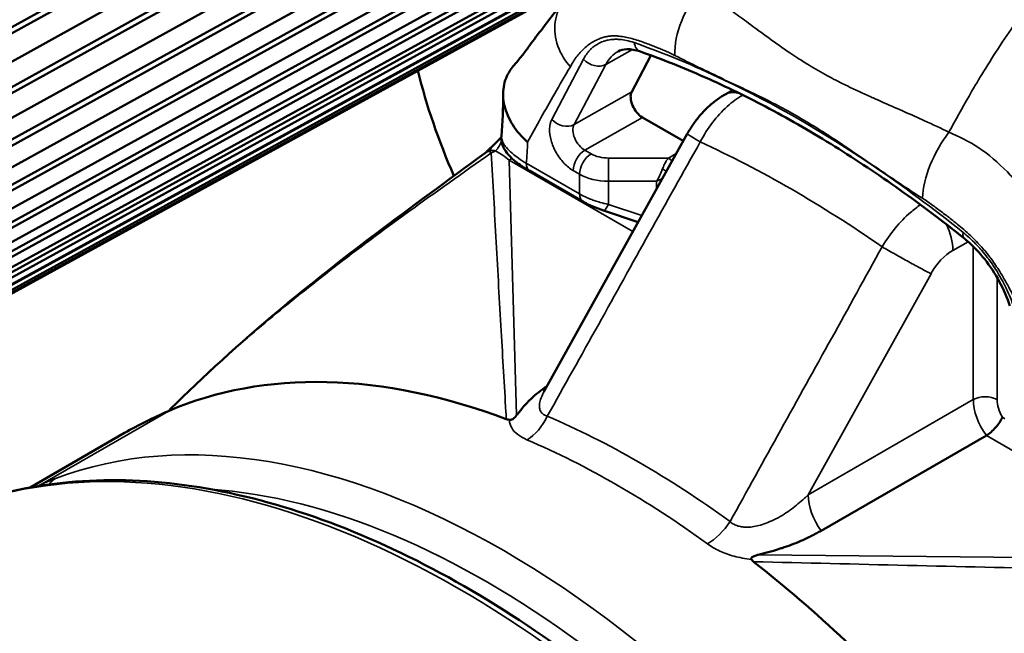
# Model space of a CAD drawing. Header units: millimetres. Extents: x 0 to 1891, y -60 to 594.
# Tile 57 of 118: x 677.08 to 682.96, y 169.54 to 173.2. Entities that reach past the tile are written whole.
import ezdxf

# ---------------------------------------------------------------- set-up
doc = ezdxf.new("R2010")
doc.units = ezdxf.units.MM
doc.layers.add('Sichtbar (ISO)', color=7, linetype='Continuous', lineweight=50)
doc.layers.add('Sichtbar schmal (ISO)', color=7, linetype='Continuous', lineweight=35)

msp = doc.modelspace()

# ---------------------------------------------------------------- linework, layer by layer
at = {"layer": 'Sichtbar (ISO)'}
for p, q in [((676.9268, 173.0989), (682.9741, 176.4571)), ((682.9878, 176.4271), (676.9732, 173.0871)), ((676.9454, 172.905), (682.9587, 176.2362)), ((676.8585, 172.7042), (682.9045, 176.0534)), ((682.9166, 176.023), (676.9034, 172.692)), ((676.8615, 172.5213), (682.8728, 175.8441)), ((676.7595, 172.3353), (682.8034, 175.6761)), ((682.8138, 175.6455), (676.8026, 172.3228)), ((676.747, 172.1648), (682.7555, 175.4798)), ((676.6303, 171.9947), (682.6714, 175.3277)), ((682.6801, 175.2971), (676.6717, 171.9822)), ((676.6026, 171.8379), (682.6078, 175.1458)), ((676.4718, 171.6847), (682.5096, 175.0106)), ((682.5165, 174.9803), (676.5114, 171.6724)), ((676.4294, 171.5428), (682.4306, 174.8443)), ((676.2852, 171.4075), (682.3189, 174.727)), ((682.324, 174.6971), (676.3229, 171.3956)), ((676.2286, 171.2815), (682.2251, 174.5774)), ((676.0717, 171.1649), (682.1007, 174.4788)), ((682.104, 174.4495), (676.1075, 171.1536)), ((676.0014, 171.0558), (681.9927, 174.347)), ((675.8327, 170.9586), (681.8565, 174.2676)), ((681.8579, 174.2392), (675.8666, 170.9481)), ((675.7495, 170.8673), (681.7351, 174.1545)), ((681.5874, 174.0676), (675.6019, 170.7804)), ((680.7379, 172.7727), (680.8527, 172.9907)), ((680.3311, 172.8549), (680.3315, 172.8551)), ((681.296, 172.7575), (681.3413, 172.7829)), ((681.3788, 172.804), (681.3789, 172.804)), ((680.802, 172.6195), (681.0454, 172.479)), ((680.2153, 170.9838), (681.0691, 172.5217)), ((680.1286, 172.3002), (680.4463, 172.1168)), ((680.5683, 172.0633), (680.7758, 171.9934)), ((677.7094, 170.7342), (677.1456, 170.4087)), ((681.8691, 170.15), (682.8556, 170.7196))]:
    msp.add_line(p, q, dxfattribs=at)
for centre, major_axis, ratio, start_param, end_param in [((681.1388, 172.572), (1.25, -2.1651), 0.57735, 4.2466, 4.523079), ((680.802, 172.7012), (0.05, -0.0866), 0.577527, 3.490663, 5.497497), ((681.1388, 172.572), (-1.25, 2.1651), 0.57735, 4.347133, 4.347275), ((679.9697, 172.2257), (-0.0933, 0.1892), 0.754049, 0.130827, 0.130865), ((681.0894, 172.4128), (0.025, -0.0433), 0.577463, 1.429478, 1.431605), ((680.1786, 172.3868), (-0.05, -0.0866), 0.57735, 6.283105, 6.283185), ((681.1388, 172.572), (1.25, -2.1651), 0.57735, 4.52996, 4.529963), ((682.553, 173.3885), (-1.25, 2.1651), 0.57735, 1.766272, 1.766293), ((682.553, 173.3885), (0.85, -1.4722), 0.57735, 5.397594, 5.397598), ((682.553, 173.3885), (0.85, -1.4722), 0.57735, 5.5579, 5.55799), ((681.4085, 164.3271), (-3.6991, 6.407), 0.57735, 6.214647, 6.283185)]:
    msp.add_ellipse(centre, major_axis=major_axis, ratio=ratio, start_param=start_param, end_param=end_param, dxfattribs=at)
for points, knots in [([(680.0351, 172.933), (680.0581, 172.9593), (680.0719, 172.9753), (680.0998, 173.0109), (680.1139, 173.0299), (680.1751, 173.1138), (680.2362, 173.1934), (680.303, 173.2793), (680.3191, 173.3003), (680.3336, 173.3199)], [0, 0, 0, 0, 0.0343301, 0.0343301, 0.0654089, 0.0654089, 0.1587369, 0.1587369, 0.1905486, 0.1905486, 0.1905486, 0.1905486]), ([(680.7901, 173.0132), (680.7591, 173.0241), (680.7311, 173.0283), (680.6873, 173.0266), (680.6705, 173.0217), (680.6562, 173.0137)], [0, 0, 0, 0, 0.03101715, 0.03101715, 0.06049575, 0.06049575, 0.06049575, 0.06049575]), ([(682.725, 171.8954), (682.5971, 171.998), (682.4684, 172.0955), (682.2098, 172.2794), (682.0801, 172.3659), (681.8204, 172.5274), (681.6904, 172.6024), (681.4312, 172.7405), (681.3019, 172.8036), (681.0447, 172.9177), (680.9168, 172.9686), (680.7901, 173.0132)], [4.5197954, 4.5197954, 4.5197954, 4.5197954, 4.5968328, 4.5968328, 4.6738703, 4.6738703, 4.7509077, 4.7509077, 4.8279451, 4.8279451, 4.9049826, 4.9049826, 4.9049826, 4.9049826]), ([(680.1162, 172.4724), (680.0814, 172.5031), (680.0203, 172.5727), (679.9704, 172.6906), (679.9657, 172.8042), (679.9967, 172.8843), (680.0267, 172.9234), (680.0351, 172.933)], [0, 0, 0, 0, 0.2, 0.4, 0.6, 0.8, 0.8694653, 0.8694653, 0.8694653, 0.8694653]), ([(681.0693, 172.5215), (681.0798, 172.5405), (681.0913, 172.559), (681.116, 172.5949), (681.1292, 172.6122), (681.1574, 172.6455), (681.1723, 172.6615), (681.2041, 172.692), (681.221, 172.7064), (681.2568, 172.7335), (681.2758, 172.7461), (681.2961, 172.7574)], [3.8981836, 3.8981836, 3.8981836, 3.8981836, 4.0637665, 4.0637665, 4.2293494, 4.2293494, 4.3949323, 4.3949323, 4.5605152, 4.5605152, 4.7260981, 4.7260981, 4.7260981, 4.7260981]), ([(679.9021, 172.4447), (679.9029, 172.4455), (679.9038, 172.4463), (679.9047, 172.4471), (679.9089, 172.4512), (679.913, 172.4551), (679.917, 172.459), (679.9201, 172.462), (679.9232, 172.465), (679.9262, 172.468), (679.9275, 172.4693), (679.9288, 172.4706), (679.9301, 172.4719), (679.9351, 172.4768), (679.9397, 172.4816), (679.9441, 172.4862), (679.9451, 172.4872), (679.9461, 172.4882), (679.947, 172.4892), (679.9511, 172.4935), (679.9549, 172.4976), (679.9585, 172.5016), (679.9587, 172.5018), (679.9589, 172.502), (679.9591, 172.5023)], [0, 0, 0, 0, 0.03417, 0.03417, 0.03417, 0.201019, 0.201019, 0.201019, 0.3333333, 0.3333333, 0.3333333, 0.3930317, 0.3930317, 0.3930317, 0.6171713, 0.6171713, 0.6171713, 0.6666667, 0.6666667, 0.6666667, 0.8789692, 0.8789692, 0.8789692, 0.891464, 0.891464, 0.891464, 0.891464]), ([(680.1286, 172.3002), (680.0958, 172.3192), (680.0672, 172.3382), (680.0168, 172.3785), (679.9952, 172.3997), (679.9727, 172.4383), (679.9673, 172.45), (679.9599, 172.4769), (679.9581, 172.4923), (679.9595, 172.5078)], [0, 0, 0, 0, 0.02693461, 0.02693461, 0.05703913, 0.05703913, 0.06840475, 0.06840475, 0.08038263, 0.08038263, 0.08038263, 0.08038263]), ([(677.9841, 170.8779), (678.175, 171.0674), (678.3972, 171.2716), (678.8147, 171.6204), (679.0089, 171.7727), (679.4206, 172.0845), (679.6397, 172.2443), (679.8585, 172.4041)], [0, 0, 0, 0, 0.1814411, 0.1814411, 0.327842, 0.327842, 0.4937561, 0.4937561, 0.4937561, 0.4937561]), ([(679.859, 172.4044), (679.8595, 172.4049), (679.8599, 172.4053), (679.8604, 172.4058), (679.8653, 172.4102), (679.87, 172.4146), (679.8747, 172.419), (679.8771, 172.4212), (679.8795, 172.4234), (679.8818, 172.4256), (679.8888, 172.432), (679.8955, 172.4384), (679.9021, 172.4447)], [0.311229, 0.311229, 0.311229, 0.311229, 0.3333333, 0.3333333, 0.3333333, 0.5540188, 0.5540188, 0.5540188, 0.6666667, 0.6666667, 0.6666667, 1, 1, 1, 1]), ([(680.5683, 172.0633), (680.5475, 172.0703), (680.526, 172.0785), (680.487, 172.0954), (680.4688, 172.1042), (680.4505, 172.1144), (680.4484, 172.1156), (680.4463, 172.1168)], [0, 0, 0, 0, 0.01341052, 0.01341052, 0.02582366, 0.02582366, 0.02747665, 0.02747665, 0.02747665, 0.02747665]), ([(682.9958, 171.4934), (682.9799, 171.542), (682.9584, 171.5918), (682.9076, 171.6861), (682.8777, 171.7317), (682.813, 171.8136), (682.7774, 171.8509), (682.7361, 171.8864), (682.7305, 171.891), (682.725, 171.8954)], [0, 0, 0, 0, 0.0322586, 0.0322586, 0.064304, 0.064304, 0.0964855, 0.0964855, 0.1014294, 0.1014294, 0.1014294, 0.1014294]), ([(677.9714, 170.8654), (678.2563, 170.9876), (678.5753, 171.0465), (679.2594, 171.0308), (679.618, 170.9547), (679.9888, 170.8171)], [0.0000057, 0.0000057, 0.0000057, 0.0000057, 0.3206486, 0.3206486, 0.6427156, 0.6427156, 0.6427156, 0.6427156]), ([(680.2323, 171.0145), (680.1968, 170.9902), (680.1644, 170.9644), (680.1144, 170.917), (680.0967, 170.8978), (680.0731, 170.8689), (680.0681, 170.8627), (680.0581, 170.8499), (680.0541, 170.8447), (680.05, 170.8396)], [-0.06967261, -0.06967261, -0.06967261, -0.06967261, -0.03698328, -0.03698328, -0.01302907, -0.01302907, -0.0058798, -0.0058798, -0.0000051, -0.0000051, -0.0000051, -0.0000051]), ([(679.9888, 170.8171), (679.9898, 170.8167), (679.9945, 170.8151), (680.0008, 170.8136), (680.0054, 170.813), (680.0077, 170.8128)], [0.0000088, 0.0000088, 0.0000088, 0.0000088, 0.3333333, 0.6666667, 1, 1, 1, 1]), ([(680.05, 170.8396), (680.0473, 170.8361), (680.0442, 170.8325), (680.0382, 170.8261), (680.0348, 170.8229), (680.0284, 170.8182), (680.0256, 170.8165), (680.0204, 170.8143), (680.0182, 170.8136), (680.0145, 170.8129), (680.0131, 170.8127), (680.0103, 170.8126), (680.009, 170.8126), (680.0077, 170.8128)], [0.00000305, 0.00000305, 0.00000305, 0.00000305, 0.00391622, 0.00391622, 0.00731313, 0.00731313, 0.0096937, 0.0096937, 0.0112884, 0.0112884, 0.01223052, 0.01223052, 0.01316175, 0.01316175, 0.01316175, 0.01316175]), ([(682.951, 170.8278), (682.9472, 170.8191), (682.9418, 170.8093), (682.9351, 170.799), (682.9283, 170.7887), (682.9203, 170.778), (682.9115, 170.7679), (682.9028, 170.7577), (682.8932, 170.7482), (682.8837, 170.7399), (682.8741, 170.7317), (682.8645, 170.7247), (682.8556, 170.7196)], [0, 0, 0, 0, 0.25, 0.25, 0.25, 0.5, 0.5, 0.5, 0.75, 0.75, 0.75, 1, 1, 1, 1]), ([(683.0143, 158.6584), (683.3677, 158.8625), (683.6651, 159.1624), (684.1221, 159.9254), (684.2792, 160.3912), (684.4368, 161.4447), (684.4347, 162.0343), (684.2703, 163.2732), (684.1077, 163.9224), (683.6394, 165.2141), (683.3339, 165.8564), (682.611, 167.0701), (682.1937, 167.6413), (681.2887, 168.6557), (680.801, 169.0986), (679.803, 169.8113), (679.2926, 170.0808), (678.3004, 170.4158), (677.8182, 170.4818), (677.0166, 170.4066), (676.6838, 170.3033), (676.3893, 170.1333)], [2.356194, 2.356194, 2.356194, 2.356194, 2.666888, 2.666888, 2.983938, 2.983938, 3.306061, 3.306061, 3.628535, 3.628535, 3.950577, 3.950577, 4.272458, 4.272458, 4.594553, 4.594553, 4.917078, 4.917078, 5.238879, 5.238879, 5.497787, 5.497787, 5.497787, 5.497787]), ([(681.4935, 170.0062), (681.4978, 170.0073), (681.5022, 170.0085), (681.5067, 170.0096), (681.5166, 170.0122), (681.5268, 170.0149), (681.5373, 170.0177), (681.5473, 170.0203), (681.5575, 170.0231), (681.5679, 170.026), (681.5735, 170.0275), (681.5791, 170.0291), (681.5848, 170.0308), (681.5997, 170.0351), (681.615, 170.0398), (681.6307, 170.0449), (681.6324, 170.0454), (681.6341, 170.046), (681.6358, 170.0465), (681.6533, 170.0523), (681.6714, 170.0586), (681.69, 170.0656), (681.7086, 170.0726), (681.7277, 170.0803), (681.7472, 170.0888), (681.7629, 170.0956), (681.7788, 170.1029), (681.795, 170.1107), (681.799, 170.1127), (681.8031, 170.1147), (681.8071, 170.1167), (681.819, 170.1226), (681.8309, 170.1289), (681.843, 170.1354), (681.8516, 170.1401), (681.8603, 170.145), (681.8691, 170.15)], [0.0000856, 0.0000856, 0.0000856, 0.0000856, 0.0443014, 0.0443014, 0.0443014, 0.1428571, 0.1428571, 0.1428571, 0.2359782, 0.2359782, 0.2359782, 0.2857143, 0.2857143, 0.2857143, 0.4147891, 0.4147891, 0.4147891, 0.4285714, 0.4285714, 0.4285714, 0.5714286, 0.5714286, 0.5714286, 0.7142857, 0.7142857, 0.7142857, 0.8285832, 0.8285832, 0.8285832, 0.8571429, 0.8571429, 0.8571429, 0.9402838, 0.9402838, 0.9402838, 1, 1, 1, 1]), ([(681.4523, 169.9787), (681.4518, 169.9797), (681.4514, 169.9806), (681.451, 169.9825), (681.451, 169.9835), (681.4515, 169.9861), (681.4523, 169.9876), (681.4553, 169.9911), (681.4579, 169.9929), (681.4653, 169.997), (681.4706, 169.9991), (681.4813, 170.0028), (681.4875, 170.0046), (681.4935, 170.0062)], [0.00000444, 0.00000444, 0.00000444, 0.00000444, 0.00084089, 0.00084089, 0.00168898, 0.00168898, 0.00312459, 0.00312459, 0.00526585, 0.00526585, 0.00833068, 0.00833068, 0.01186703, 0.01186703, 0.01186703, 0.01186703]), ([(681.4523, 169.9787), (681.4548, 169.9742), (681.4588, 169.9701), (681.4641, 169.9656), (681.4647, 169.9651), (681.4655, 169.9645)], [-0.905693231, -0.905693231, -0.905693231, -0.905693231, -0.901524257, -0.901524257, -0.900925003, -0.900925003, -0.900925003, -0.900925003]), ([(681.4655, 169.9645), (681.8365, 169.6738), (682.2007, 169.3327), (682.8827, 168.5597), (683.1979, 168.1346), (683.4828, 167.6834)], [0.0000028, 0.0000028, 0.0000028, 0.0000028, 0.3197331, 0.3197331, 0.6380686, 0.6380686, 0.6380686, 0.6380686])]:
    msp.add_open_spline(points, degree=3, knots=knots, dxfattribs=at)
for points in [[(679.9595, 172.5086), (679.9669, 172.5909), (679.9699, 172.6732), (679.9697, 172.7587)], [(681.3726, 172.8069), (681.3726, 172.8069), (681.3726, 172.8068), (681.3725, 172.8068)], [(679.9595, 172.5086), (679.9595, 172.5085), (679.9595, 172.5084), (679.9595, 172.5083)], [(679.9595, 172.5078), (679.9595, 172.508), (679.9595, 172.5081), (679.9595, 172.5083)], [(679.8585, 172.4041), (679.8587, 172.4042), (679.8589, 172.4044), (679.859, 172.4044)], [(680.2144, 170.9822), (680.2144, 170.9822), (680.2144, 170.9823), (680.2145, 170.9824)], [(677.984, 170.8779), (677.9802, 170.8741), (677.9763, 170.8703), (677.9725, 170.8665)]]:
    msp.add_open_spline(points, degree=3, dxfattribs=at)
at = {"layer": 'Sichtbar schmal (ISO)'}
for p, q in [((680.7433, 173.0252), (680.5831, 172.9368)), ((680.4493, 172.968), (680.2599, 172.6083)), ((680.5831, 172.9368), (680.3937, 172.577)), ((680.2872, 172.7787), (680.2871, 172.7787)), ((680.7379, 172.7727), (680.3937, 172.577)), ((681.3635, 172.767), (681.3635, 172.7669)), ((681.4407, 172.7755), (681.4407, 172.7755)), ((680.4577, 172.4239), (680.802, 172.6195)), ((680.4577, 172.4239), (680.4953, 172.4022)), ((680.9573, 172.3773), (681.0039, 172.4042)), ((680.7451, 171.9381), (680.0065, 172.3645)), ((680.05, 170.8396), (680.0065, 172.3645)), ((680.4256, 172.1626), (680.1079, 172.346)), ((680.9573, 172.3773), (680.5993, 172.3773)), ((681.0905, 172.3726), (681.0906, 172.3726)), ((681.3635, 172.3689), (681.3635, 172.3689)), ((680.4256, 172.2803), (680.388, 172.302)), ((680.4256, 172.1626), (680.4256, 172.2803)), ((680.5989, 172.2385), (680.8862, 172.2385)), ((680.5989, 172.2385), (680.5989, 172.1003)), ((680.8862, 172.1922), (680.8862, 172.2385)), ((680.7979, 172.0333), (680.5989, 172.1003)), ((682.7475, 171.8765), (682.6557, 171.825)), ((682.7777, 171.8483), (682.7777, 170.9337)), ((681.7912, 170.3641), (682.525, 171.6858)), ((682.9191, 170.9337), (682.9191, 171.6638)), ((681.7912, 170.3641), (682.7777, 170.9337)), ((677.9714, 170.8654), (677.2173, 170.43)), ((682.951, 170.8278), (682.9667, 170.8187)), ((684.1347, 169.981), (682.8556, 170.7196)), ((684.1347, 169.981), (681.4935, 170.0062))]:
    msp.add_line(p, q, dxfattribs=at)
for centre, major_axis, ratio, start_param, end_param in [((681.3149, 173.1474), (-0.22, -0.3554), 0.651518, 4.428952, 5.51879), ((681.7347, 166.6841), (-3.6284, 6.2845), 0.57735, 5.584482, 5.690381), ((680.8233, 173.1075), (-0.0332, -0.0943), 0.677184, 5.381068, 6.283191), ((680.9045, 172.5799), (-0.2516, 0.432), 0.577036, 6.269979, 6.630084), ((680.52, 173.0088), (-0.0885, 0.0466), 0.767256, 1.120282, 2.677116), ((681.7347, 166.6841), (-3.6284, 6.2845), 0.57735, 5.41108, 5.584482), ((681.4183, 172.5394), (-0.1223, 0.218), 0.585396, 5.701061, 6.282444), ((680.3306, 172.6491), (0.0885, -0.0466), 0.767256, 4.261879, 5.818708), ((680.4588, 172.5061), (-0.0506, 0.0862), 0.598502, 0.344475, 2.351476), ((682.7437, 172.3225), (-0.1992, -0.3675), 0.497584, 4.395573, 5.485424), ((679.8921, 172.497), (-0.0292, -0.0956), 0.694438, 0.872519, 1.623379), ((680.0339, 172.4727), (-0.013, -0.3961), 0.207603, 1.25186, 1.576704), ((681.6899, 166.0937), (-3.7346, 6.4684), 0.577344, 5.394816, 5.600747), ((679.9697, 172.2257), (-0.0933, 0.1892), 0.754049, 6.239111, 6.414012), ((679.8285, 172.4991), (0.0282, -0.096), 0.808597, 0.36945, 0.753267), ((679.9454, 172.3018), (-0.0686, 0.1156), 0.198201, 5.732693, 6.083042), ((679.991, 172.3024), (-0.2281, -0.0941), 0.545222, 4.780935, 4.896135), ((680.0046, 172.1682), (-0.2273, 0.267), 0.404993, 5.148917, 5.481257), ((680.4587, 172.3428), (-0.05, -0.0866), 0.57735, 3.940952, 5.497784), ((680.4963, 172.3211), (0.05, 0.0866), 0.577348, 0.799354, 2.356191), ((680.6013, 172.4651), (-0.15, -0.0018), 0.585355, 0.778322, 1.549813), ((680.0065, 172.4461), (-0.05, -0.0866), 0.57735, 0.785398, 1.008201), ((680.1786, 172.3868), (-0.05, -0.0866), 0.57735, 5.497855, 6.283105), ((680.6003, 172.2963), (0, -0.1), 0.017012, 3.767011, 5.3278), ((680.9578, 172.3368), (-0.025, 0.0433), 0.561117, 4.868689, 5.497653), ((681.9511, 166.2348), (-3.8182, 6.6133), 0.57735, 5.459586, 5.459653), ((680.6023, 172.3841), (0.25, 0.0018), 0.582165, 3.92277, 4.694224), ((680.8876, 172.2962), (0.0438, 0.0995), 0.232297, 4.198855, 4.984351), ((680.9224, 172.3047), (-0.0404, 0.0294), 0.127179, 4.248305, 4.825744), ((681.7347, 166.6841), (-3.6284, 6.2845), 0.57735, 5.305194, 5.41108), ((680.8876, 172.2962), (-0.0967, -0.0543), 0.463979, 1.30159, 1.667651), ((680.4963, 172.2034), (-0.05, -0.0866), 0.57735, 5.497787, 6.283195), ((680.6003, 172.1581), (-0.0319, -0.0948), 0.205005, 6.283182, 7.269742), ((682.479, 171.9271), (-0.1223, 0.218), 0.585396, 3.934137, 4.635662), ((682.7876, 171.9734), (-0.0626, -0.078), 0.456168, 5.577198, 6.283185), ((682.6532, 171.6202), (0.1247, 0.216), 0.57735, 0.772126, 1.599944), ((679.9733, 165.1882), (-2.9657, 5.1368), 0.57735, 4.805452, 6.190122), ((682.8484, 170.8929), (0.1, 0), 0.57735, 0.785398, 2.356194), ((682.9545, 170.8316), (-0.125, 0.2165), 0.57735, 0.785398, 1.762351), ((683.0252, 170.8725), (-0.075, 0.1299), 0.57735, 0.785398, 1.581536), ((679.7018, 164.3958), (3.3125, -5.7374), 0.57735, 0, 3.141593), ((680.0896, 170.9091), (0.0983, 0.2299), 0.646744, 3.85375, 4.664693), ((680.7794, 165.6535), (3.0046, -5.2042), 0.57735, 2.227358, 2.485034), ((680.6512, 165.5796), (2.9657, -5.1368), 0.57735, 2.227349, 2.48504), ((677.3637, 170.3285), (-0.0533, 0.1402), 0.812963, 0.130756, 0.536001), ((679.1182, 163.5761), (-1.4307, 7.0017), 0.576857, 0.119195, 0.12789), ((677.287, 170.2975), (-0.0593, 0.1378), 0.81111, 0.095749, 0.261055), ((679.8672, 165.1269), (-2.8907, 5.0069), 0.57735, 4.805455, 5.912375), ((681.968, 170.2621), (0.125, -0.2165), 0.57735, 3.926991, 4.903943), ((681.2128, 170.2607), (0.147, 0.2022), 0.498386, 3.983654, 4.794646), ((677.7219, 163.2527), (-3.3125, 5.7374), 0.57735, 3.230365, 6.194412)]:
    msp.add_ellipse(centre, major_axis=major_axis, ratio=ratio, start_param=start_param, end_param=end_param, dxfattribs=at)
for points, knots in [([(683.2341, 173.4663), (683.2177, 173.4452), (683.2015, 173.4239), (683.1854, 173.4025), (683.1375, 173.339), (683.0907, 173.2743), (683.0449, 173.2085), (683.0361, 173.1957), (683.0272, 173.1829), (683.0184, 173.17), (682.9819, 173.1167), (682.946, 173.0626), (682.9108, 173.0079), (682.8791, 172.9585), (682.848, 172.9086), (682.8174, 172.8581), (682.8059, 172.8389), (682.7944, 172.8197), (682.783, 172.8005), (682.7414, 172.73), (682.7009, 172.6585), (682.6615, 172.586), (682.6516, 172.5678), (682.6417, 172.5495), (682.632, 172.5311)], [0, 0, 0, 0, 0.0733528, 0.0733528, 0.0733528, 0.2911082, 0.2911082, 0.2911082, 0.3333333, 0.3333333, 0.3333333, 0.5086602, 0.5086602, 0.5086602, 0.6666667, 0.6666667, 0.6666667, 0.7264998, 0.7264998, 0.7264998, 0.9450947, 0.9450947, 0.9450947, 1, 1, 1, 1]), ([(681.1541, 173.3844), (681.1971, 173.3559), (681.2405, 173.3256), (681.2847, 173.2938), (681.3011, 173.282), (681.3175, 173.27), (681.3341, 173.2579), (681.3634, 173.2365), (681.393, 173.2145), (681.4231, 173.1922), (681.4564, 173.1674), (681.4903, 173.1423), (681.5249, 173.117), (681.5358, 173.1089), (681.5469, 173.1009), (681.558, 173.0928), (681.5984, 173.0635), (681.6398, 173.0341), (681.6824, 173.0054), (681.6982, 172.9948), (681.7142, 172.9842), (681.7304, 172.9738), (681.7521, 172.9598), (681.7742, 172.9459), (681.7966, 172.9324), (681.8323, 172.9107), (681.8689, 172.8896), (681.9061, 172.8693), (681.9226, 172.8603), (681.9393, 172.8514), (681.9561, 172.8427), (681.979, 172.8308), (682.0022, 172.8192), (682.0255, 172.8078), (682.0718, 172.7852), (682.1185, 172.7636), (682.165, 172.7427), (682.1749, 172.7383), (682.1848, 172.7339), (682.1946, 172.7295), (682.2383, 172.71), (682.2815, 172.691), (682.3238, 172.6725), (682.3586, 172.6572), (682.3929, 172.6422), (682.4261, 172.6274), (682.4464, 172.6183), (682.4663, 172.6094), (682.4858, 172.6005), (682.5371, 172.5771), (682.5858, 172.5542), (682.632, 172.5311)], [0, 0, 0, 0, 0.104297, 0.104297, 0.104297, 0.142857, 0.142857, 0.142857, 0.210683, 0.210683, 0.210683, 0.285714, 0.285714, 0.285714, 0.309596, 0.309596, 0.309596, 0.396385, 0.396385, 0.396385, 0.428571, 0.428571, 0.428571, 0.471771, 0.471771, 0.471771, 0.540761, 0.540761, 0.540761, 0.571429, 0.571429, 0.571429, 0.613347, 0.613347, 0.613347, 0.696599, 0.696599, 0.696599, 0.714286, 0.714286, 0.714286, 0.79258, 0.79258, 0.79258, 0.857143, 0.857143, 0.857143, 0.896593, 0.896593, 0.896593, 1, 1, 1, 1]), ([(680.3336, 173.3199), (680.3063, 173.283), (680.2873, 173.238), (680.2808, 173.1905), (680.2742, 173.1425), (680.2805, 173.0917), (680.2971, 173.0454), (680.3137, 172.999), (680.3405, 172.9571), (680.3714, 172.9226)], [0.2525344, 0.2525344, 0.2525344, 0.2525344, 0.5, 0.5, 0.5, 0.75, 0.75, 0.75, 1, 1, 1, 1]), ([(680.3714, 172.9226), (680.3774, 172.9341), (680.3838, 172.9451), (680.3905, 172.9558), (680.3972, 172.9664), (680.4043, 172.9767), (680.4118, 172.9865), (680.4192, 172.9962), (680.427, 173.0055), (680.4352, 173.0143), (680.4432, 173.0228), (680.4516, 173.0309), (680.4603, 173.0385), (680.4687, 173.0458), (680.4775, 173.0526), (680.4866, 173.059), (680.4954, 173.0651), (680.5046, 173.0707), (680.514, 173.0758), (680.5226, 173.0804), (680.5316, 173.0847), (680.5407, 173.0884), (680.5488, 173.0918), (680.5572, 173.0947), (680.5656, 173.0974), (680.573, 173.0996), (680.5805, 173.1017), (680.5883, 173.1032), (680.5955, 173.1047), (680.6029, 173.1057), (680.6104, 173.1063), (680.6185, 173.107), (680.6268, 173.1073), (680.6353, 173.1072), (680.645, 173.107), (680.6549, 173.1064), (680.6649, 173.1053), (680.6763, 173.104), (680.6879, 173.1022), (680.6995, 173.0999), (680.7126, 173.0974), (680.7258, 173.0943), (680.7389, 173.0907), (680.7522, 173.0871), (680.7655, 173.0831), (680.7787, 173.0788), (680.7908, 173.0749), (680.8028, 173.0707), (680.8148, 173.0663), (680.8256, 173.0623), (680.8365, 173.0582), (680.8473, 173.054), (680.8572, 173.0501), (680.8671, 173.0462), (680.877, 173.0422), (680.8863, 173.0385), (680.8955, 173.0348), (680.9047, 173.031), (680.9143, 173.0271), (680.9238, 173.0233), (680.9333, 173.0193), (680.9436, 173.0149), (680.9539, 173.0104), (680.9641, 173.0056), (680.9747, 173.0007), (680.9852, 172.9955), (680.9958, 172.9901)], [0, 0, 0, 0, 0.055294, 0.055294, 0.055294, 0.110675, 0.110675, 0.110675, 0.16563, 0.16563, 0.16563, 0.219101, 0.219101, 0.219101, 0.270911, 0.270911, 0.270911, 0.320874, 0.320874, 0.320874, 0.3668, 0.3668, 0.3668, 0.407441, 0.407441, 0.407441, 0.442857, 0.442857, 0.442857, 0.475777, 0.475777, 0.475777, 0.51132, 0.51132, 0.51132, 0.552284, 0.552284, 0.552284, 0.599241, 0.599241, 0.599241, 0.651898, 0.651898, 0.651898, 0.704851, 0.704851, 0.704851, 0.752957, 0.752957, 0.752957, 0.796642, 0.796642, 0.796642, 0.836861, 0.836861, 0.836861, 0.874654, 0.874654, 0.874654, 0.914027, 0.914027, 0.914027, 0.956486, 0.956486, 0.956486, 1, 1, 1, 1]), ([(680.4493, 172.968), (680.4547, 172.9783), (680.4605, 172.9878), (680.4668, 172.9967), (680.4732, 173.0057), (680.4801, 173.0141), (680.4874, 173.0218), (680.492, 173.0267), (680.4968, 173.0313), (680.5017, 173.0356), (680.5047, 173.0382), (680.5078, 173.0407), (680.5109, 173.0432), (680.5193, 173.0496), (680.5281, 173.0555), (680.5373, 173.0605), (680.5465, 173.0656), (680.5562, 173.07), (680.5662, 173.0736), (680.5683, 173.0744), (680.5704, 173.0751), (680.5725, 173.0758), (680.5806, 173.0784), (680.5889, 173.0806), (680.5973, 173.0822), (680.608, 173.0843), (680.6191, 173.0857), (680.6303, 173.0863), (680.6393, 173.0868), (680.6484, 173.0868), (680.6577, 173.0863), (680.6604, 173.0862), (680.6632, 173.086), (680.6659, 173.0858), (680.679, 173.0848), (680.6924, 173.0828), (680.706, 173.0799), (680.7212, 173.0767), (680.7367, 173.0723), (680.7526, 173.0667)], [0, 0, 0, 0, 0.094153, 0.094153, 0.094153, 0.189675, 0.189675, 0.189675, 0.25, 0.25, 0.25, 0.286301, 0.286301, 0.286301, 0.383095, 0.383095, 0.383095, 0.479849, 0.479849, 0.479849, 0.5, 0.5, 0.5, 0.576617, 0.576617, 0.576617, 0.673142, 0.673142, 0.673142, 0.75, 0.75, 0.75, 0.772639, 0.772639, 0.772639, 0.880464, 0.880464, 0.880464, 1, 1, 1, 1]), ([(680.9958, 172.9901), (681.0423, 172.9659), (681.1391, 172.9179), (681.237, 172.8718), (681.2887, 172.8475), (681.2903, 172.8451)], [0, 0, 0, 0, 0.4722723, 0.9848708, 0.9999723, 0.9999723, 0.9999723, 0.9999723]), ([(680.1162, 172.4724), (680.1424, 172.5201), (680.1693, 172.5686), (680.1959, 172.6165), (680.2225, 172.6643), (680.2488, 172.7116), (680.2777, 172.7622), (680.3066, 172.8128), (680.3382, 172.8667), (680.3714, 172.9226)], [0, 0, 0, 0, 0.333333, 0.333333, 0.333333, 0.666667, 0.666667, 0.666667, 1, 1, 1, 1]), ([(681.2903, 172.8451), (681.3379, 172.8221), (681.3852, 172.8016), (681.4328, 172.7793), (681.477, 172.7586), (681.5215, 172.7363), (681.566, 172.7135), (681.6053, 172.6932), (681.6447, 172.6725), (681.6841, 172.6506), (681.7206, 172.6305), (681.7571, 172.6093), (681.7935, 172.5873), (681.832, 172.564), (681.8704, 172.5398), (681.9088, 172.5152), (681.9525, 172.4871), (681.9961, 172.4586), (682.0396, 172.4287), (682.0862, 172.3967), (682.1326, 172.3631), (682.1792, 172.3319)], [0, 0, 0, 0, 0.160913, 0.160913, 0.160913, 0.310782, 0.310782, 0.310782, 0.443318, 0.443318, 0.443318, 0.565818, 0.565818, 0.565818, 0.695062, 0.695062, 0.695062, 0.842284, 0.842284, 0.842284, 1, 1, 1, 1]), ([(681.4014, 172.7535), (681.3695, 172.7354), (681.3377, 172.7122), (681.3073, 172.6847), (681.2764, 172.6567), (681.2469, 172.6243), (681.2198, 172.5886), (681.1927, 172.5529), (681.1682, 172.514), (681.147, 172.4732)], [0.0049126, 0.0049126, 0.0049126, 0.0049126, 0.3333333, 0.3333333, 0.3333333, 0.6666667, 0.6666667, 0.6666667, 0.9999919, 0.9999919, 0.9999919, 0.9999919]), ([(680.2599, 172.6083), (680.2514, 172.5922), (680.243, 172.5548), (680.2525, 172.4831), (680.2833, 172.4094), (680.3313, 172.3438), (680.368, 172.3136), (680.388, 172.302)], [0.0000044, 0.0000044, 0.0000044, 0.0000044, 0.2, 0.4, 0.6, 0.8, 0.9999965, 0.9999965, 0.9999965, 0.9999965]), ([(681.147, 172.4732), (681.1262, 172.4853), (681.0914, 172.506), (681.0713, 172.519), (681.069, 172.5214), (681.0691, 172.5216)], [0.0000007, 0.0000007, 0.0000007, 0.0000007, 0.25, 0.5, 0.5977944, 0.5977944, 0.5977944, 0.5977944]), ([(682.632, 172.5311), (682.6889, 172.5068), (682.7518, 172.4769), (682.8107, 172.4381), (682.8695, 172.3992), (682.9238, 172.352), (682.9809, 172.2938), (683.0044, 172.2698), (683.0285, 172.2437), (683.0518, 172.2177), (683.0849, 172.1807), (683.1166, 172.1438), (683.1431, 172.1131), (683.1882, 172.0608), (683.2192, 172.0276), (683.2666, 171.9769), (683.3068, 171.934), (683.3581, 171.8781), (683.4106, 171.8191), (683.4201, 171.8083), (683.4297, 171.7975), (683.4392, 171.7866), (683.5012, 171.716), (683.5631, 171.6439), (683.6258, 171.5657)], [0, 0, 0, 0, 0.166667, 0.166667, 0.166667, 0.333333, 0.333333, 0.333333, 0.402232, 0.402232, 0.402232, 0.5, 0.5, 0.5, 0.666667, 0.666667, 0.666667, 0.807671, 0.807671, 0.807671, 0.833333, 0.833333, 0.833333, 1, 1, 1, 1]), ([(680.1079, 172.346), (680.074, 172.3658), (680.0449, 172.3871), (680.0236, 172.4057), (680.0099, 172.4177), (679.9991, 172.4285), (679.99, 172.4392), (679.985, 172.445), (679.9805, 172.4508), (679.9765, 172.4567), (679.965, 172.4738), (679.9581, 172.4926), (679.9595, 172.5083)], [0, 0, 0, 0, 0.3333333, 0.3333333, 0.3333333, 0.5495032, 0.5495032, 0.5495032, 0.6666667, 0.6666667, 0.6666667, 1, 1, 1, 1]), ([(679.8827, 172.4178), (679.8833, 172.418), (679.8839, 172.4182), (679.8845, 172.4184), (679.8873, 172.4194), (679.8901, 172.4201), (679.8929, 172.4207), (679.8958, 172.4213), (679.8988, 172.4217), (679.9018, 172.4219), (679.9048, 172.4221), (679.9079, 172.4221), (679.9111, 172.4219), (679.9141, 172.4217), (679.9173, 172.4214), (679.9204, 172.4208), (679.9217, 172.4206), (679.923, 172.4203), (679.9242, 172.42)], [0, 0, 0, 0, 0.0453916, 0.0453916, 0.0453916, 0.2549902, 0.2549902, 0.2549902, 0.4715277, 0.4715277, 0.4715277, 0.6923897, 0.6923897, 0.6923897, 0.911349, 0.911349, 0.911349, 1, 1, 1, 1]), ([(679.9888, 170.8171), (679.988, 170.8311), (679.9872, 170.8452), (679.9864, 170.8592), (679.977, 171.0202), (679.9674, 171.1817), (679.958, 171.3437), (679.9479, 171.5198), (679.9381, 171.6964), (679.9283, 171.8737), (679.9185, 172.051), (679.9087, 172.2289), (679.8989, 172.4075)], [0, 0, 0, 0, 0.026766, 0.026766, 0.026766, 0.333333, 0.333333, 0.333333, 0.666667, 0.666667, 0.666667, 1, 1, 1, 1]), ([(680.9216, 172.3131), (680.9247, 172.3215), (680.9315, 172.338), (680.944, 172.3602), (680.9527, 172.3722), (680.9573, 172.3773)], [0, 0, 0, 0, 0.3333333, 0.6666667, 0.9999964, 0.9999964, 0.9999964, 0.9999964]), ([(682.1792, 172.3319), (682.1816, 172.3319), (682.2338, 172.2962), (682.3317, 172.2292), (682.4277, 172.166), (682.4737, 172.1368)], [0.0000313, 0.0000313, 0.0000313, 0.0000313, 0.023418, 0.5332837, 1, 1, 1, 1]), ([(680.5989, 172.1003), (680.5817, 172.1038), (680.5649, 172.1079), (680.5493, 172.1123), (680.5437, 172.1139), (680.5382, 172.1156), (680.5329, 172.1172), (680.5235, 172.1202), (680.5146, 172.1231), (680.506, 172.1262), (680.4964, 172.1297), (680.487, 172.1333), (680.4776, 172.1372), (680.4735, 172.1388), (680.4694, 172.1406), (680.4654, 172.1424), (680.4516, 172.1485), (680.438, 172.1553), (680.4256, 172.1626)], [0.0000001, 0.0000001, 0.0000001, 0.0000001, 0.2449203, 0.2449203, 0.2449203, 0.3333333, 0.3333333, 0.3333333, 0.4907265, 0.4907265, 0.4907265, 0.6666667, 0.6666667, 0.6666667, 0.7426279, 0.7426279, 0.7426279, 0.9999998, 0.9999998, 0.9999998, 0.9999998]), ([(682.4737, 172.1368), (682.4842, 172.1301), (682.5051, 172.1162), (682.5354, 172.0946), (682.5644, 172.0728), (682.5932, 172.0513), (682.6232, 172.0286), (682.656, 172.0031), (682.6922, 171.9739), (682.7308, 171.9409), (682.769, 171.9058), (682.8038, 171.8711), (682.8338, 171.8384), (682.8595, 171.8078), (682.8828, 171.7776), (682.9058, 171.7449), (682.9305, 171.7075), (682.9568, 171.6646), (682.9836, 171.6172), (683.0099, 171.5663), (683.0349, 171.5133), (683.0582, 171.4588), (683.0794, 171.4035), (683.0921, 171.3667), (683.0981, 171.3484)], [0, 0, 0, 0, 0.043539, 0.086053, 0.12549, 0.16334, 0.203611, 0.247339, 0.295437, 0.348471, 0.401358, 0.448486, 0.489702, 0.525626, 0.558662, 0.593699, 0.633878, 0.679395, 0.72915, 0.78091, 0.834343, 0.889285, 0.944681, 1, 1, 1, 1]), ([(682.4622, 172.0981), (682.4422, 172.0846), (682.4222, 172.0692), (682.4027, 172.0522), (682.3709, 172.0247), (682.3402, 171.993), (682.3115, 171.9583), (682.2828, 171.9235), (682.2562, 171.8858), (682.2327, 171.8464)], [0.127526, 0.127526, 0.127526, 0.127526, 0.3333333, 0.3333333, 0.3333333, 0.6666667, 0.6666667, 0.6666667, 0.9999935, 0.9999935, 0.9999935, 0.9999935]), ([(682.7169, 171.9326), (682.7296, 171.9224), (682.7421, 171.9117), (682.7543, 171.9005), (682.7668, 171.8891), (682.779, 171.8772), (682.7911, 171.8648), (682.798, 171.8576), (682.805, 171.8502), (682.8118, 171.8426), (682.8168, 171.8371), (682.8218, 171.8314), (682.8268, 171.8257), (682.8385, 171.8121), (682.8499, 171.798), (682.8611, 171.7835), (682.8722, 171.769), (682.883, 171.7541), (682.8935, 171.7388), (682.8947, 171.7371), (682.8958, 171.7354), (682.897, 171.7337), (682.9062, 171.7201), (682.9151, 171.7062), (682.9236, 171.6921), (682.9333, 171.6762), (682.9426, 171.66), (682.9513, 171.6437), (682.957, 171.6331), (682.9625, 171.6225), (682.9677, 171.6118), (682.9706, 171.606), (682.9735, 171.6001), (682.9763, 171.5941), (682.9844, 171.5769), (682.9919, 171.5594), (682.999, 171.5419), (683.0067, 171.5227), (683.0137, 171.5033), (683.0202, 171.4837)], [0, 0, 0, 0, 0.095706, 0.095706, 0.095706, 0.193241, 0.193241, 0.193241, 0.25, 0.25, 0.25, 0.291765, 0.291765, 0.291765, 0.390427, 0.390427, 0.390427, 0.489011, 0.489011, 0.489011, 0.5, 0.5, 0.5, 0.58748, 0.58748, 0.58748, 0.686274, 0.686274, 0.686274, 0.75, 0.75, 0.75, 0.785163, 0.785163, 0.785163, 0.88794, 0.88794, 0.88794, 1, 1, 1, 1]), ([(682.2327, 171.8464), (682.1323, 171.6637), (681.9312, 171.2986), (681.6267, 170.7524), (681.4257, 170.387), (681.3253, 170.2043)], [0, 0, 0, 0, 0.3333333, 0.6666667, 0.9999985, 0.9999985, 0.9999985, 0.9999985]), ([(682.5249, 171.6858), (682.509, 171.694), (682.4889, 171.7046), (682.4665, 171.7166), (682.4441, 171.7286), (682.4194, 171.742), (682.3929, 171.7566), (682.3665, 171.7711), (682.3383, 171.7867), (682.3109, 171.8021), (682.2834, 171.8175), (682.2567, 171.8326), (682.2327, 171.8464)], [0, 0, 0, 0, 0.25, 0.25, 0.25, 0.5, 0.5, 0.5, 0.75, 0.75, 0.75, 0.9999995, 0.9999995, 0.9999995, 0.9999995]), ([(680.2334, 170.8348), (680.2263, 170.8368), (680.2199, 170.8395), (680.2144, 170.8428), (680.2086, 170.8462), (680.2037, 170.8503), (680.1997, 170.855), (680.1954, 170.8601), (680.1921, 170.8659), (680.1899, 170.8723), (680.1874, 170.8794), (680.1863, 170.8872), (680.1863, 170.8955), (680.1863, 170.905), (680.1878, 170.9151), (680.1906, 170.9257), (680.1937, 170.9373), (680.1983, 170.9496), (680.2042, 170.9621), (680.2075, 170.9693), (680.2112, 170.9765), (680.2153, 170.9838)], [0.0000073, 0.0000073, 0.0000073, 0.0000073, 0.0632301, 0.0632301, 0.0632301, 0.1289215, 0.1289215, 0.1289215, 0.2000334, 0.2000334, 0.2000334, 0.2791311, 0.2791311, 0.2791311, 0.3683764, 0.3683764, 0.3683764, 0.4663912, 0.4663912, 0.4663912, 0.5219703, 0.5219703, 0.5219703, 0.5219703]), ([(680.0077, 170.8128), (680.008, 170.7949), (680.013, 170.7787), (680.0214, 170.7642), (680.0299, 170.7497), (680.0418, 170.7368), (680.057, 170.7251), (680.0721, 170.7134), (680.0906, 170.7029), (680.1123, 170.6936)], [0.0000559, 0.0000559, 0.0000559, 0.0000559, 0.3333333, 0.3333333, 0.3333333, 0.6666667, 0.6666667, 0.6666667, 1, 1, 1, 1]), ([(677.2173, 170.43), (677.226, 170.4338), (677.2348, 170.4375), (677.2435, 170.4411), (677.2522, 170.4447), (677.2609, 170.4482), (677.2696, 170.4516), (677.2784, 170.4551), (677.2872, 170.4585), (677.296, 170.4619)], [0, 0, 0, 0, 0.333333, 0.333333, 0.333333, 0.666667, 0.666667, 0.666667, 1, 1, 1, 1]), ([(681.7912, 170.3641), (681.7842, 170.3573), (681.7771, 170.3506), (681.7699, 170.344), (681.7571, 170.3323), (681.744, 170.3209), (681.7306, 170.31), (681.7177, 170.2993), (681.7044, 170.289), (681.691, 170.2792), (681.6767, 170.2687), (681.6621, 170.2587), (681.6473, 170.2494), (681.6314, 170.2393), (681.6154, 170.23), (681.5991, 170.2215), (681.5832, 170.2132), (681.5672, 170.2056), (681.551, 170.1991), (681.5363, 170.1931), (681.5215, 170.1879), (681.5067, 170.1836), (681.4934, 170.1798), (681.48, 170.1767), (681.4669, 170.1746), (681.4549, 170.1726), (681.4431, 170.1714), (681.4315, 170.1711), (681.4209, 170.1708), (681.4105, 170.1712), (681.4005, 170.1724), (681.3909, 170.1736), (681.3816, 170.1755), (681.3728, 170.1782), (681.3638, 170.1809), (681.3552, 170.1844), (681.3474, 170.1887), (681.3392, 170.1931), (681.3318, 170.1984), (681.3253, 170.2043)], [0, 0, 0, 0, 0.0496325, 0.0496325, 0.0496325, 0.137566, 0.137566, 0.137566, 0.2229346, 0.2229346, 0.2229346, 0.3135612, 0.3135612, 0.3135612, 0.4103071, 0.4103071, 0.4103071, 0.5043314, 0.5043314, 0.5043314, 0.5901538, 0.5901538, 0.5901538, 0.6678706, 0.6678706, 0.6678706, 0.7387558, 0.7387558, 0.7387558, 0.804188, 0.804188, 0.804188, 0.8673037, 0.8673037, 0.8673037, 0.9325759, 0.9325759, 0.9325759, 1, 1, 1, 1]), ([(681.1901, 170.0713), (681.2126, 170.0549), (681.2376, 170.0406), (681.2641, 170.0284), (681.2905, 170.0162), (681.3184, 170.0061), (681.3495, 169.9977), (681.3807, 169.9894), (681.4151, 169.9827), (681.4523, 169.9787)], [0, 0, 0, 0, 0.3333333, 0.3333333, 0.3333333, 0.6666667, 0.6666667, 0.6666667, 0.9998915, 0.9998915, 0.9998915, 0.9998915]), ([(684.2422, 169.8998), (683.93, 169.9071), (683.619, 169.9144), (683.3093, 169.9216), (682.9996, 169.9288), (682.6913, 169.9358), (682.3839, 169.943), (682.0766, 169.9502), (681.7702, 169.9577), (681.4655, 169.9645)], [0, 0, 0, 0, 0.3333333, 0.3333333, 0.3333333, 0.6666667, 0.6666667, 0.6666667, 1, 1, 1, 1])]:
    msp.add_open_spline(points, degree=3, knots=knots, dxfattribs=at)
for points in [[(680.2334, 170.8348), (680.3353, 171.0166), (680.5388, 171.3805), (680.8415, 171.9277), (681.0451, 172.2915), (681.147, 172.4732)], [(679.8989, 172.4075), (679.7271, 172.2869), (679.3984, 172.0541), (678.9515, 171.7216), (678.5597, 171.406), (678.2383, 171.1247), (678.0544, 170.9468), (677.9714, 170.8654)]]:
    msp.add_open_spline(points, degree=3, dxfattribs=at)

doc.saveas('drawing.dxf')
